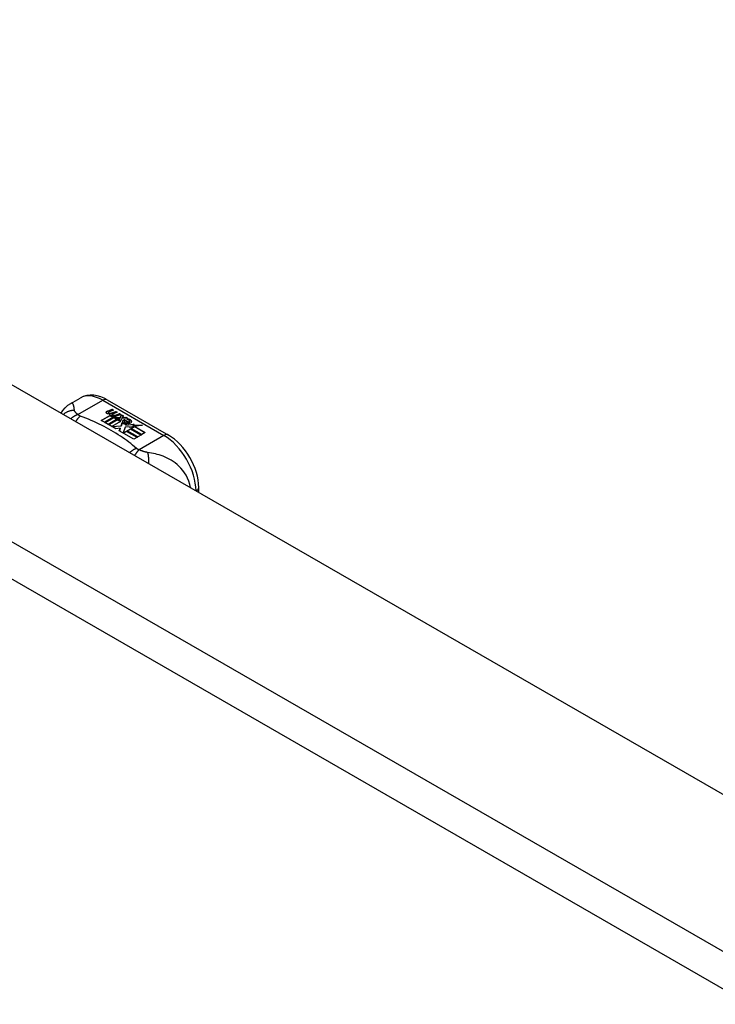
# Model space of a CAD drawing. Header units: inches. Extents: x 581 to 683, y 228 to 312.
# Tile 32 of 104: x 584.35 to 587.36, y 307.35 to 311.61. Entities that reach past the tile are written whole.
import ezdxf

# ---------------------------------------------------------------- set-up
doc = ezdxf.new("R2010")
doc.units = ezdxf.units.IN
doc.header["$MEASUREMENT"] = 0
doc.layers.add('Visible Edges(ANSI)', color=7, linetype='Continuous', lineweight=25)
doc.layers.add('Visible Tangent Edges(ANSI)', color=7, linetype='Continuous', lineweight=25)

msp = doc.modelspace()

# ---------------------------------------------------------------- linework, layer by layer
at = {"layer": 'Visible Edges(ANSI)'}
for p, q in [((581.574, 311.6134), (632.2064, 282.4561)), ((584.572, 309.9535), (584.6121, 309.9766)), ((584.73, 309.9688), (584.9945, 309.8165)), ((584.7314, 309.9203), (584.7507, 309.9278)), ((584.7507, 309.9262), (584.7314, 309.9187)), ((584.7345, 309.9135), (584.7345, 309.9119)), ((584.7569, 309.9242), (584.7377, 309.9165)), ((584.7431, 309.9108), (584.7431, 309.9092)), ((584.7432, 309.9092), (584.7432, 309.9075)), ((584.7504, 309.9044), (584.7504, 309.9028)), ((584.7507, 309.9278), (584.7569, 309.9242)), ((584.7507, 309.9278), (584.7507, 309.9262)), ((584.7552, 309.9236), (584.7507, 309.9262)), ((584.7727, 309.9151), (584.7536, 309.9074)), ((584.754, 309.9137), (584.7665, 309.9187)), ((584.7665, 309.9171), (584.754, 309.912)), ((584.754, 309.9137), (584.754, 309.912)), ((584.7887, 309.9059), (584.7584, 309.8937)), ((584.7665, 309.9187), (584.7727, 309.9151)), ((584.7665, 309.9187), (584.7665, 309.9171)), ((584.771, 309.9144), (584.7665, 309.9171)), ((584.77, 309.9045), (584.7825, 309.9095)), ((584.7825, 309.9079), (584.77, 309.9028)), ((584.7825, 309.9095), (584.7887, 309.9059)), ((584.7825, 309.9095), (584.7825, 309.9079)), ((584.787, 309.9052), (584.7825, 309.9079)), ((584.7851, 309.8928), (584.7919, 309.904)), ((584.7919, 309.9024), (584.7851, 309.8911)), ((584.7919, 309.904), (584.7996, 309.8996)), ((584.7919, 309.904), (584.7919, 309.9024)), ((584.7987, 309.8985), (584.7919, 309.9024)), ((584.7037, 309.8798), (584.7412, 309.9014)), ((584.7177, 309.8717), (584.7037, 309.8798)), ((584.7412, 309.8997), (584.7051, 309.879)), ((584.7558, 309.8937), (584.7177, 309.8717)), ((584.7197, 309.8706), (584.7578, 309.8925)), ((584.7337, 309.8625), (584.7197, 309.8706)), ((584.7578, 309.8909), (584.7211, 309.8698)), ((584.7767, 309.8873), (584.7337, 309.8625)), ((584.7357, 309.8614), (584.7821, 309.8881)), ((584.7672, 309.8432), (584.7357, 309.8614)), ((584.7802, 309.8854), (584.7371, 309.8605)), ((584.7412, 309.9014), (584.7412, 309.8997)), ((584.7532, 309.8985), (584.75, 309.897)), ((584.75, 309.897), (584.7558, 309.8937)), ((584.75, 309.897), (584.75, 309.8954)), ((584.7544, 309.8928), (584.75, 309.8954)), ((584.7879, 309.8752), (584.7504, 309.8536)), ((584.7531, 309.8968), (584.758, 309.8992)), ((584.7584, 309.8937), (584.7531, 309.8968)), ((584.758, 309.8975), (584.7546, 309.8959)), ((584.758, 309.8992), (584.7566, 309.9)), ((584.7578, 309.8925), (584.7682, 309.8865)), ((584.7578, 309.8925), (584.7578, 309.8909)), ((584.7682, 309.8849), (584.7578, 309.8909)), ((584.758, 309.8992), (584.758, 309.8975)), ((584.7611, 309.8921), (584.7851, 309.8928)), ((584.7688, 309.8877), (584.7611, 309.8921)), ((584.7851, 309.8911), (584.7638, 309.8906)), ((584.7682, 309.8865), (584.7767, 309.8873)), ((584.7682, 309.8865), (584.7682, 309.8849)), ((584.7733, 309.8853), (584.7682, 309.8849)), ((584.7838, 309.8891), (584.7688, 309.8877)), ((584.7821, 309.8881), (584.7773, 309.8813)), ((584.7773, 309.8813), (584.7879, 309.8752)), ((584.7773, 309.8813), (584.7773, 309.8796)), ((584.7865, 309.8744), (584.7773, 309.8796)), ((584.7798, 309.8814), (584.7848, 309.8885)), ((584.7874, 309.877), (584.7798, 309.8814)), ((584.7848, 309.8869), (584.7806, 309.8809)), ((584.7848, 309.8885), (584.7838, 309.8891)), ((584.7848, 309.8885), (584.7848, 309.8869)), ((584.7851, 309.8928), (584.7851, 309.8911)), ((584.7935, 309.888), (584.7874, 309.877)), ((584.7907, 309.8569), (584.7951, 309.8706)), ((584.7951, 309.869), (584.7907, 309.8553)), ((584.8182, 309.8889), (584.7935, 309.888)), ((584.7996, 309.8996), (584.7939, 309.8923)), ((584.7939, 309.8923), (584.7951, 309.8917)), ((584.7939, 309.8923), (584.7939, 309.8907)), ((584.7951, 309.89), (584.7939, 309.8907)), ((584.7951, 309.8917), (584.8106, 309.8933)), ((584.8106, 309.8917), (584.7951, 309.89)), ((584.7951, 309.8917), (584.7951, 309.89)), ((584.7951, 309.8706), (584.7951, 309.869)), ((584.8029, 309.8738), (584.8029, 309.8722)), ((584.8065, 309.8828), (584.8065, 309.8811)), ((584.8065, 309.8828), (584.8238, 309.8728)), ((584.8238, 309.8712), (584.8065, 309.8811)), ((584.8188, 309.8708), (584.8075, 309.8773)), ((584.8106, 309.8933), (584.8182, 309.8889)), ((584.8106, 309.8933), (584.8106, 309.8917)), ((584.8156, 309.8888), (584.8106, 309.8917)), ((584.813, 309.8647), (584.8108, 309.8597)), ((584.8108, 309.8597), (584.8464, 309.8631)), ((584.8439, 309.8613), (584.8108, 309.8581)), ((584.8108, 309.8597), (584.8108, 309.8581)), ((584.8153, 309.8842), (584.8195, 309.8867)), ((584.8195, 309.8851), (584.8172, 309.8837)), ((584.8188, 309.8708), (584.8188, 309.8692)), ((584.8195, 309.8867), (584.8195, 309.8851)), ((584.8238, 309.8728), (584.8238, 309.8712)), ((584.8271, 309.8761), (584.8271, 309.8745)), ((584.8464, 309.8631), (584.8406, 309.8587)), ((584.8406, 309.8587), (584.8831, 309.8594)), ((584.8831, 309.8594), (584.8489, 309.8532)), ((584.7504, 309.8536), (584.7907, 309.8569)), ((584.7504, 309.8536), (584.7504, 309.8529)), ((584.7907, 309.8553), (584.7518, 309.852)), ((584.786, 309.8465), (584.7672, 309.8432)), ((584.782, 309.8347), (584.786, 309.8465)), ((584.8451, 309.7983), (584.782, 309.8347)), ((584.786, 309.8449), (584.7825, 309.8344)), ((584.786, 309.8465), (584.786, 309.8449)), ((584.7907, 309.8569), (584.7907, 309.8553)), ((584.8068, 309.8499), (584.7989, 309.8253)), ((584.7989, 309.8253), (584.8137, 309.8338)), ((584.7989, 309.8253), (584.7989, 309.825)), ((584.8137, 309.8322), (584.8, 309.8243)), ((584.8293, 309.8522), (584.8068, 309.8499)), ((584.8137, 309.8338), (584.8602, 309.807)), ((584.8137, 309.8338), (584.8137, 309.8322)), ((584.8588, 309.8062), (584.8137, 309.8322)), ((584.8157, 309.835), (584.8308, 309.8437)), ((584.8622, 309.8082), (584.8157, 309.835)), ((584.8308, 309.8421), (584.8171, 309.8342)), ((584.8465, 309.8527), (584.8255, 309.8489)), ((584.8255, 309.8489), (584.8293, 309.8522)), ((584.8293, 309.8505), (584.8279, 309.8493)), ((584.8293, 309.8522), (584.8293, 309.8505)), ((584.8308, 309.8437), (584.8774, 309.8169)), ((584.8308, 309.8437), (584.8308, 309.8421)), ((584.8759, 309.8161), (584.8308, 309.8421)), ((584.833, 309.8449), (584.8465, 309.8527)), ((584.8795, 309.8181), (584.833, 309.8449)), ((584.8465, 309.8511), (584.8344, 309.8441)), ((584.8406, 309.8587), (584.8406, 309.8571)), ((584.8733, 309.8576), (584.8406, 309.8571)), ((584.8465, 309.8527), (584.8465, 309.8511)), ((584.8489, 309.8532), (584.8946, 309.8268)), ((584.8489, 309.8532), (584.8489, 309.8515)), ((584.8932, 309.826), (584.8489, 309.8515)), ((584.8774, 309.8169), (584.8622, 309.8082)), ((584.8946, 309.8268), (584.8795, 309.8181)), ((584.8602, 309.807), (584.8451, 309.7983)), ((585.1256, 309.5682), (585.1256, 309.5896))]:
    msp.add_line(p, q, dxfattribs=at)
at = {"layer": 'Visible Edges(ANSI)', "flags": 128}
for points in [[(584.73, 309.9688), (584.716, 309.9761), (584.7016, 309.9819), (584.6868, 309.9862), (584.6717, 309.9886), (584.6564, 309.9891), (584.6411, 309.9873), (584.6262, 309.9832), (584.6121, 309.9766)], [(584.5306, 309.9108), (584.5384, 309.9233), (584.5481, 309.9348), (584.5594, 309.945), (584.572, 309.9535)], [(585.1256, 309.5896), (585.1249, 309.6057), (585.123, 309.622), (585.1198, 309.6384), (585.1155, 309.6549), (585.11, 309.6713), (585.1036, 309.6876), (585.0961, 309.7035), (585.0877, 309.7191), (585.0784, 309.7341), (585.0683, 309.7486), (585.0575, 309.7623), (585.046, 309.7752), (585.0339, 309.7872), (585.0213, 309.7981), (585.0081, 309.8079), (584.9945, 309.8165)]]:
    msp.add_lwpolyline(points, dxfattribs=at)
at = {"layer": 'Visible Edges(ANSI)'}
for centre, major_axis, start_param, end_param in [((584.7312, 309.9143), (-0.007, 0), 5.820233, 7.062977), ((584.7312, 309.9127), (-0.007, 0), 5.820233, 6.078955), ((584.7421, 309.9112), (0.0192, 0), 2.164208, 2.67864), ((584.7421, 309.9095), (-0.0192, 0), 5.305801, 5.820233), ((584.7378, 309.9181), (-0.0164, 0), 0.779792, 1.90155), ((584.7385, 309.9135), (-0.004, 0), 5.90879, 7.175095), ((584.7385, 309.9119), (-0.004, 0), 0, 0.89191), ((584.7424, 309.9127), (-0.0082, 0), 5.323118, 5.90879), ((584.7413, 309.9155), (0.0084, 0), 4.033503, 4.932446), ((584.7413, 309.9139), (-0.0084, 0), 0.89191, 1.767313), ((584.7466, 309.9052), (-0.00676, 0), 5.794367, 7.059467), ((584.7466, 309.9036), (-0.00676, 0), 5.794367, 6.071487), ((584.7576, 309.9019), (0.0192, 0), 2.419321, 2.652775), ((584.7576, 309.9002), (-0.0192, 0), 5.560914, 5.794367), ((584.7532, 309.909), (-0.016, 0), 0.776281, 1.787416), ((584.7359, 309.9281), (0.031, 0), 4.949028, 5.337665), ((584.7359, 309.9265), (-0.031, 0), 1.80809, 2.196072), ((584.7544, 309.9044), (-0.004, 0), 5.908937, 7.173827), ((584.7544, 309.9028), (-0.004, 0), 0, 0.890642), ((584.7583, 309.9035), (-0.0082, 0), 5.323254, 5.908937), ((584.7571, 309.9064), (0.0084, 0), 4.032234, 4.932287), ((584.7522, 309.9191), (0.031, 0), 4.932287, 5.323254), ((584.7522, 309.9175), (-0.031, 0), 1.790695, 2.181662), ((584.7527, 309.9077), (0.016, 0), 3.905964, 4.740051), ((584.7527, 309.9061), (-0.016, 0), 0.764371, 1.402544), ((584.7571, 309.9048), (-0.0084, 0), 0.890642, 1.484281), ((584.7571, 309.9048), (-0.0084, 0), 1.514337, 1.790695), ((584.8052, 309.8745), (-0.0101, 0), 5.913952, 6.982716), ((584.8137, 309.8774), (0.022, 0), 3.701478, 4.680599), ((584.8137, 309.8757), (-0.022, 0), 0.559885, 1.507168), ((584.8052, 309.8729), (-0.0101, 0), 5.913952, 6.142632), ((584.8133, 309.8727), (-0.0188, 0), 5.081623, 5.913952), ((584.8133, 309.8711), (-0.0188, 0), 5.081623, 5.913952), ((584.8137, 309.8774), (-0.0199, 0), 0.617996, 1.556283), ((584.8093, 309.8738), (-0.00637, 0), 4.999578, 6.390788), ((584.8093, 309.8722), (-0.00637, 0), 0, 0.107602), ((584.8102, 309.8739), (-0.0073, 0), 0.107602, 1.123637), ((584.8102, 309.8722), (-0.0073, 0), 0.107602, 1.123637), ((584.8119, 309.8759), (0.0112, 0), 4.26523, 5.375571), ((584.8119, 309.8743), (0.0112, 0), 4.26523, 5.375571), ((584.8138, 309.8812), (-0.0265, 0), 1.556283, 2.296236), ((584.8075, 309.8734), (0.0205, 0), 0.343453, 1.17916), ((584.8007, 309.866), (0.0405, 0), 0.638101, 1.087938), ((584.8007, 309.8644), (-0.0405, 0), 3.779694, 4.229531), ((584.8207, 309.8761), (0.0064, 0), 5.210263, 6.626638), ((584.8207, 309.8745), (0.0064, 0), 5.210263, 6.283185), ((584.8227, 309.8754), (0.0132, 0), 5.437829, 6.921287), ((584.8227, 309.8738), (0.0132, 0), 0.108138, 0.638101)]:
    msp.add_ellipse(centre, major_axis=major_axis, ratio=0.575862, start_param=start_param, end_param=end_param, dxfattribs=at)
at = {"layer": 'Visible Tangent Edges(ANSI)'}
for p, q in [((580.9836, 311.2734), (631.6159, 282.1161)), ((631.5459, 281.9949), (580.9136, 311.1521)), ((584.6028, 309.905), (584.7104, 309.9669)), ((584.7104, 309.9669), (584.9748, 309.8146)), ((584.7249, 309.9161), (584.7249, 309.9145)), ((584.7314, 309.9203), (584.7314, 309.9187)), ((584.736, 309.9117), (584.736, 309.9101)), ((584.7406, 309.9071), (584.7406, 309.9054)), ((584.7519, 309.9026), (584.7519, 309.901)), ((584.77, 309.9045), (584.77, 309.9028)), ((584.759, 309.9017), (584.759, 309.9)), ((584.7958, 309.8766), (584.7958, 309.875)), ((584.803, 309.8734), (584.803, 309.8718)), ((584.8071, 309.8701), (584.8071, 309.8684)), ((584.8332, 309.8799), (584.8332, 309.8783)), ((584.9748, 309.8146), (584.8673, 309.7527))]:
    msp.add_line(p, q, dxfattribs=at)
at = {"layer": 'Visible Tangent Edges(ANSI)', "flags": 128}
for points in [[(584.588, 309.9233), (584.5877, 309.9258), (584.5873, 309.9281), (584.587, 309.9304), (584.5867, 309.9327), (584.5864, 309.9348), (584.5861, 309.9368), (584.5857, 309.9388), (584.5853, 309.9407), (584.5849, 309.9425), (584.5844, 309.9442), (584.5839, 309.9458), (584.5834, 309.9473), (584.5828, 309.9487), (584.5822, 309.95), (584.5814, 309.9511), (584.5807, 309.9521), (584.5798, 309.953), (584.5789, 309.9536), (584.578, 309.9542), (584.5769, 309.9545), (584.5758, 309.9546), (584.5746, 309.9545), (584.5734, 309.9541), (584.572, 309.9535)], [(584.588, 309.9233), (584.5859, 309.9233), (584.5838, 309.9232), (584.5817, 309.923), (584.5796, 309.9228), (584.5774, 309.9225), (584.5753, 309.9221), (584.5732, 309.9217), (584.5711, 309.9213), (584.569, 309.9207), (584.5669, 309.9201), (584.5648, 309.9195), (584.5627, 309.9188), (584.5606, 309.918), (584.5586, 309.9172), (584.5566, 309.9163), (584.5546, 309.9153), (584.5526, 309.9143), (584.5507, 309.9132), (584.5488, 309.912), (584.5469, 309.9108), (584.5451, 309.9096), (584.5433, 309.9083), (584.5415, 309.9069), (584.5398, 309.9055)], [(584.6028, 309.905), (584.6016, 309.9046), (584.6003, 309.9041), (584.599, 309.9036), (584.5978, 309.9031), (584.5965, 309.9025), (584.5952, 309.902), (584.5939, 309.9014), (584.5926, 309.9007), (584.5913, 309.9001), (584.59, 309.8994), (584.5887, 309.8987), (584.5874, 309.898), (584.5861, 309.8972), (584.5847, 309.8964), (584.5834, 309.8956), (584.5821, 309.8947), (584.5808, 309.8939), (584.5796, 309.8929), (584.5783, 309.892), (584.577, 309.8911), (584.5757, 309.8901), (584.5745, 309.8891), (584.5732, 309.888), (584.572, 309.887)], [(584.6028, 309.905), (584.6017, 309.9059), (584.6006, 309.9068), (584.5995, 309.9077), (584.5985, 309.9086), (584.5975, 309.9095), (584.5966, 309.9103), (584.5957, 309.9112), (584.5948, 309.9121), (584.594, 309.9129), (584.5932, 309.9138), (584.5925, 309.9146), (584.5918, 309.9154), (584.5912, 309.9162), (584.5907, 309.9169), (584.5902, 309.9176), (584.5898, 309.9182), (584.5894, 309.9189), (584.5891, 309.9196), (584.5888, 309.9202), (584.5886, 309.9208), (584.5884, 309.9215), (584.5882, 309.9221), (584.588, 309.9227), (584.588, 309.9233)], [(584.6132, 309.8985), (584.6127, 309.8987), (584.6122, 309.8989), (584.6117, 309.8991), (584.6112, 309.8993), (584.6108, 309.8996), (584.6103, 309.8998), (584.6098, 309.9), (584.6094, 309.9003), (584.6089, 309.9005), (584.6085, 309.9008), (584.608, 309.901), (584.6076, 309.9013), (584.6072, 309.9016), (584.6067, 309.9018), (584.6063, 309.9021), (584.6059, 309.9024), (584.6055, 309.9027), (584.6051, 309.903), (584.6047, 309.9033), (584.6043, 309.9037), (584.6039, 309.904), (584.6036, 309.9043), (584.6032, 309.9046), (584.6028, 309.905)], [(584.6132, 309.8985), (584.6124, 309.8978), (584.6116, 309.8971), (584.6107, 309.8963), (584.6099, 309.8956), (584.6091, 309.8948), (584.6082, 309.894), (584.6074, 309.8931), (584.6066, 309.8923), (584.6057, 309.8914), (584.6049, 309.8904), (584.604, 309.8895), (584.6032, 309.8885), (584.6023, 309.8875), (584.6015, 309.8865), (584.6006, 309.8854), (584.5998, 309.8843), (584.5989, 309.8832), (584.5981, 309.8821), (584.5973, 309.8809), (584.5964, 309.8797), (584.5956, 309.8785), (584.5948, 309.8773), (584.594, 309.876), (584.5932, 309.8748)], [(584.856, 309.7587), (584.8479, 309.7655), (584.8398, 309.7724), (584.8315, 309.7792), (584.823, 309.7859), (584.8142, 309.7925), (584.8053, 309.799), (584.7961, 309.8054), (584.7868, 309.8117), (584.7772, 309.8179), (584.7675, 309.824), (584.7576, 309.8301), (584.7475, 309.836), (584.7372, 309.8418), (584.7267, 309.8475), (584.7161, 309.8531), (584.7053, 309.8586), (584.6943, 309.864), (584.6832, 309.8693), (584.6719, 309.8744), (584.6605, 309.8795), (584.6488, 309.8844), (584.6371, 309.8892), (584.6252, 309.8938), (584.6132, 309.8985)], [(584.856, 309.7587), (584.8548, 309.7582), (584.8537, 309.7577), (584.8525, 309.7571), (584.8513, 309.7566), (584.8501, 309.756), (584.8489, 309.7554), (584.8477, 309.7548), (584.8464, 309.7541), (584.8452, 309.7534), (584.844, 309.7527), (584.8427, 309.752), (584.8415, 309.7513), (584.8403, 309.7505), (584.839, 309.7497), (584.8378, 309.7488), (584.8366, 309.748), (584.8353, 309.7471), (584.8341, 309.7462), (584.8329, 309.7453), (584.8316, 309.7443), (584.8304, 309.7433), (584.8292, 309.7423), (584.828, 309.7413), (584.8268, 309.7402)], [(584.8673, 309.7527), (584.8666, 309.752), (584.8658, 309.7512), (584.8651, 309.7504), (584.8643, 309.7496), (584.8635, 309.7487), (584.8628, 309.7479), (584.862, 309.747), (584.8612, 309.7461), (584.8604, 309.7451), (584.8596, 309.7441), (584.8588, 309.7431), (584.858, 309.7421), (584.8572, 309.741), (584.8564, 309.74), (584.8556, 309.7388), (584.8548, 309.7377), (584.854, 309.7366), (584.8532, 309.7354), (584.8524, 309.7342), (584.8516, 309.7329), (584.8508, 309.7317), (584.8499, 309.7304), (584.8491, 309.7291), (584.8483, 309.7278)], [(584.8673, 309.7527), (584.8667, 309.7529), (584.8661, 309.7531), (584.8656, 309.7533), (584.865, 309.7535), (584.8645, 309.7538), (584.8639, 309.754), (584.8634, 309.7542), (584.8628, 309.7545), (584.8623, 309.7547), (584.8619, 309.7549), (584.8614, 309.7552), (584.8609, 309.7554), (584.8605, 309.7557), (584.86, 309.7559), (584.8596, 309.7562), (584.8591, 309.7564), (584.8587, 309.7567), (584.8583, 309.757), (584.8579, 309.7572), (584.8575, 309.7575), (584.8571, 309.7578), (584.8567, 309.7581), (584.8564, 309.7584), (584.856, 309.7587)], [(584.904, 309.7413), (584.9027, 309.7415), (584.9013, 309.7418), (584.9, 309.742), (584.8986, 309.7423), (584.8972, 309.7426), (584.8959, 309.7429), (584.8945, 309.7433), (584.8931, 309.7436), (584.8916, 309.744), (584.8902, 309.7444), (584.8888, 309.7448), (584.8871, 309.7453), (584.8854, 309.7459), (584.8838, 309.7464), (584.8821, 309.747), (584.8804, 309.7476), (584.8787, 309.7482), (584.8771, 309.7488), (584.8754, 309.7494), (584.8738, 309.7501), (584.8721, 309.7507), (584.8705, 309.7514), (584.8689, 309.752), (584.8673, 309.7527)], [(585.0896, 309.5888), (585.0867, 309.603), (585.0825, 309.6168), (585.0771, 309.6299), (585.0708, 309.6421), (585.0638, 309.6534), (585.0562, 309.6637), (585.0483, 309.673), (585.0401, 309.6815), (585.0317, 309.6891), (585.0232, 309.696), (585.0147, 309.7021), (585.0061, 309.7076), (584.9975, 309.7125), (584.989, 309.7169), (584.9804, 309.7208), (584.9719, 309.7243), (584.9634, 309.7274), (584.9549, 309.7302), (584.9464, 309.7326), (584.938, 309.7348), (584.9295, 309.7367), (584.921, 309.7385), (584.9125, 309.74), (584.904, 309.7413)], [(584.904, 309.7413), (584.9044, 309.7398), (584.9048, 309.7383), (584.9052, 309.7367), (584.9055, 309.735), (584.9059, 309.7333), (584.9062, 309.7316), (584.9065, 309.7298), (584.9068, 309.7279), (584.9071, 309.726), (584.9074, 309.724), (584.9076, 309.7221), (584.9078, 309.72), (584.908, 309.7179), (584.9082, 309.7158), (584.9084, 309.7137), (584.9085, 309.7115), (584.9086, 309.7093), (584.9087, 309.707), (584.9087, 309.7047), (584.9088, 309.7024), (584.9088, 309.7001), (584.9088, 309.6978), (584.9087, 309.6954), (584.9087, 309.6931)]]:
    msp.add_lwpolyline(points, dxfattribs=at)
at = {"layer": 'Visible Tangent Edges(ANSI)'}
for centre, major_axis, ratio, start_param, end_param in [((584.7104, 309.806), (-0.0982, 0.1706), 0.578093, 5.499721, 6.283185), ((584.7104, 309.9347), (0.0196, 0.0341), 0.578093, 0, 0.783464), ((584.9748, 309.7824), (0.0196, 0.0341), 0.578093, 0, 0.783464), ((584.9748, 309.6537), (0.0982, -0.1706), 0.578093, 0.795218, 2.358128), ((585.0862, 309.5896), (0.0394, 0), 0.575862, 5.537379, 6.283185)]:
    msp.add_ellipse(centre, major_axis=major_axis, ratio=ratio, start_param=start_param, end_param=end_param, dxfattribs=at)

doc.saveas('drawing.dxf')
